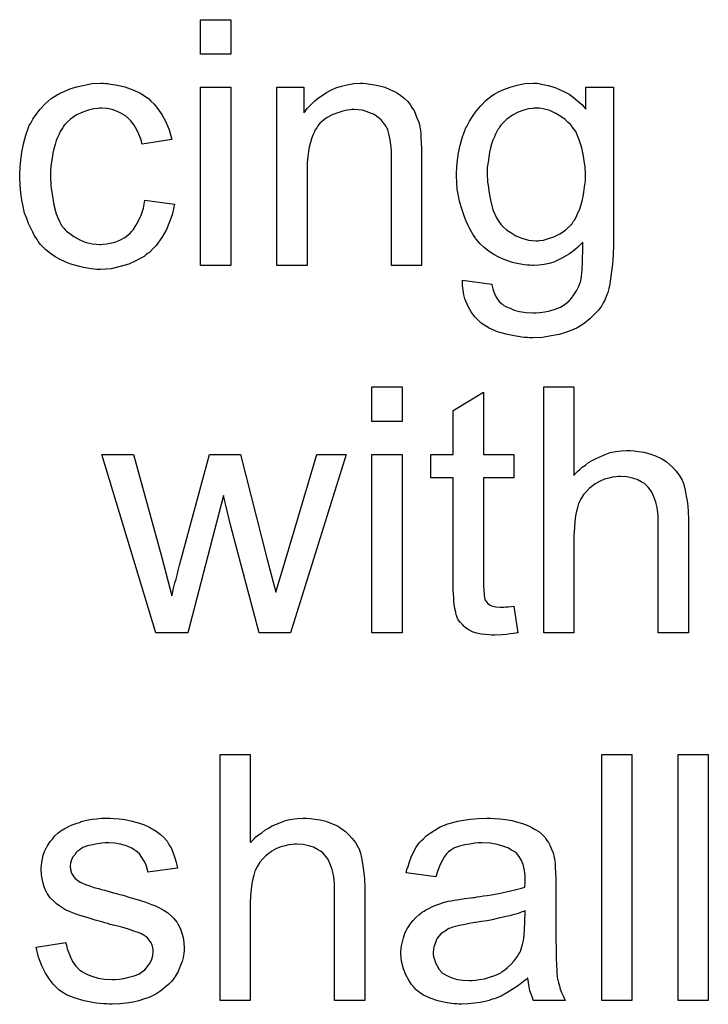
# Model space of a CAD drawing. Extents: x -1.7 to 9, y -2.8 to 5.2.
# Tile 130 of 227: x 5.915 to 6.139, y 0.409 to 0.729. Entities that reach past the tile are written whole.
import ezdxf

# ---------------------------------------------------------------- set-up
doc = ezdxf.new("R2010")
doc.units = 0
doc.layers.add('qfn32-50-23-b_document', color=1, linetype='CONTINUOUS')

msp = doc.modelspace()

# ---------------------------------------------------------------- linework, layer by layer
at = {"layer": 'qfn32-50-23-b_document', "color": 1}
for points in [[(5.983312, 0.718072), (5.973477, 0.718072), (5.973477, 0.729295), (5.983312, 0.729295), (5.983312, 0.718072)], [(5.942585, 0.708469), (5.94328, 0.708469), (5.944205, 0.708353), (5.946404, 0.708006), (5.948833, 0.707428), (5.951379, 0.706502), (5.953924, 0.705345), (5.956354, 0.703725), (5.956469, 0.703725), (5.956585, 0.703494), (5.957279, 0.7028), (5.958321, 0.701758), (5.959593, 0.700254), (5.960866, 0.698403), (5.962139, 0.696089), (5.963296, 0.693428), (5.964106, 0.690304), (5.954502, 0.6888), (5.954502, 0.688916), (5.954387, 0.689031), (5.954271, 0.689726), (5.953924, 0.690767), (5.953346, 0.692039), (5.952767, 0.693428), (5.951841, 0.694932), (5.9508, 0.69632), (5.949643, 0.697477), (5.949527, 0.697593), (5.949065, 0.69794), (5.948255, 0.698403), (5.947329, 0.698981), (5.946056, 0.69956), (5.944668, 0.700023), (5.943048, 0.70037), (5.941313, 0.700486), (5.940618, 0.700486), (5.94004, 0.70037), (5.938767, 0.700254), (5.937032, 0.699791), (5.935181, 0.699213), (5.933098, 0.698287), (5.931131, 0.696899), (5.930206, 0.696089), (5.92928, 0.695163), (5.92928, 0.695048), (5.929048, 0.694932), (5.928817, 0.694585), (5.928586, 0.694122), (5.928239, 0.693543), (5.927776, 0.692849), (5.927429, 0.692039), (5.926966, 0.691114), (5.926503, 0.689957), (5.926156, 0.688684), (5.925693, 0.687296), (5.925346, 0.685792), (5.925115, 0.684172), (5.924883, 0.682321), (5.924652, 0.680354), (5.924652, 0.678271), (5.924652, 0.678155), (5.924652, 0.677808), (5.924652, 0.677114), (5.924768, 0.67642), (5.924768, 0.675379), (5.924883, 0.674337), (5.92523, 0.671792), (5.925693, 0.669015), (5.926503, 0.666123), (5.927544, 0.663577), (5.928239, 0.662304), (5.929048, 0.661263), (5.92928, 0.661032), (5.929858, 0.660453), (5.9309, 0.659643), (5.932172, 0.658718), (5.933908, 0.657677), (5.935875, 0.656867), (5.938189, 0.656288), (5.939462, 0.656172), (5.940734, 0.656057), (5.940966, 0.656057), (5.94166, 0.656172), (5.942817, 0.656288), (5.94409, 0.656519), (5.945594, 0.656867), (5.947213, 0.657561), (5.948833, 0.658371), (5.950337, 0.659528), (5.950569, 0.659643), (5.950916, 0.660222), (5.95161, 0.661032), (5.95242, 0.662305), (5.95323, 0.663809), (5.954155, 0.66566), (5.95485, 0.667974), (5.955312, 0.670519), (5.965031, 0.669247), (5.965031, 0.669131), (5.964916, 0.668784), (5.9648, 0.668321), (5.964684, 0.667627), (5.964453, 0.666701), (5.964221, 0.665776), (5.963411, 0.663462), (5.96237, 0.661032), (5.960866, 0.658371), (5.959015, 0.655825), (5.957974, 0.654668), (5.956816, 0.653511), (5.956701, 0.653396), (5.956469, 0.65328), (5.956122, 0.653049), (5.955659, 0.652702), (5.955081, 0.652239), (5.954271, 0.651776), (5.953346, 0.651313), (5.95242, 0.650735), (5.950106, 0.649693), (5.947329, 0.648883), (5.944321, 0.648189), (5.942585, 0.648073), (5.94085, 0.647958), (5.939693, 0.647958), (5.938883, 0.648073), (5.937842, 0.648189), (5.936685, 0.64842), (5.935412, 0.648652), (5.934024, 0.648883), (5.9309, 0.649809), (5.929396, 0.650503), (5.927776, 0.651197), (5.926156, 0.652123), (5.924652, 0.653164), (5.923148, 0.654321), (5.921759, 0.65571), (5.921644, 0.655825), (5.921412, 0.656057), (5.921065, 0.656519), (5.920602, 0.657098), (5.92014, 0.657908), (5.919445, 0.658949), (5.918867, 0.660106), (5.918173, 0.661379), (5.917479, 0.662883), (5.9169, 0.664619), (5.916206, 0.666354), (5.915743, 0.668437), (5.91528, 0.670519), (5.914933, 0.672949), (5.914702, 0.675379), (5.914586, 0.67804), (5.914586, 0.678155), (5.914586, 0.678503), (5.914586, 0.678965), (5.914586, 0.679659), (5.914702, 0.680469), (5.914702, 0.681395), (5.914817, 0.682436), (5.914933, 0.683593), (5.91528, 0.686139), (5.915859, 0.688915), (5.916553, 0.691692), (5.917594, 0.694469), (5.917594, 0.694585), (5.91771, 0.694816), (5.917941, 0.695163), (5.918173, 0.695626), (5.918867, 0.696899), (5.919908, 0.698403), (5.921297, 0.700138), (5.922916, 0.701874), (5.924883, 0.703609), (5.927082, 0.704998), (5.927197, 0.704998), (5.927429, 0.705114), (5.927776, 0.705345), (5.928239, 0.705576), (5.928817, 0.705808), (5.929511, 0.706155), (5.931247, 0.706849), (5.933214, 0.707428), (5.935643, 0.708006), (5.938189, 0.708469), (5.940966, 0.708585), (5.941891, 0.708585), (5.942585, 0.708469)], [(6.027394, 0.708469), (6.028666, 0.708353), (6.03017, 0.708122), (6.03179, 0.707775), (6.033526, 0.707312), (6.035145, 0.706618), (6.035377, 0.706502), (6.03584, 0.706271), (6.03665, 0.705923), (6.037575, 0.705345), (6.038732, 0.704651), (6.039773, 0.703725), (6.040815, 0.7028), (6.04174, 0.701643), (6.041856, 0.701527), (6.042087, 0.701064), (6.042435, 0.700486), (6.043013, 0.699676), (6.043476, 0.698519), (6.043939, 0.697362), (6.044517, 0.695973), (6.044864, 0.694469), (6.044864, 0.694354), (6.04498, 0.693891), (6.045096, 0.693197), (6.045211, 0.692271), (6.045211, 0.690883), (6.045327, 0.689263), (6.045443, 0.687296), (6.045443, 0.684866), (6.045443, 0.649231), (6.035608, 0.649231), (6.035608, 0.684403), (6.035608, 0.684519), (6.035608, 0.684635), (6.035608, 0.685445), (6.035608, 0.686486), (6.035493, 0.687759), (6.035377, 0.689263), (6.035145, 0.690767), (6.034798, 0.692155), (6.034451, 0.693428), (6.034451, 0.693544), (6.03422, 0.693891), (6.033873, 0.694469), (6.033526, 0.695163), (6.032947, 0.695858), (6.032253, 0.696668), (6.031327, 0.697477), (6.030286, 0.698172), (6.03017, 0.698287), (6.029823, 0.698519), (6.029129, 0.69875), (6.028319, 0.699097), (6.027394, 0.699444), (6.026236, 0.699791), (6.024848, 0.699907), (6.02346, 0.700023), (6.022881, 0.700023), (6.022418, 0.699907), (6.021261, 0.699791), (6.019757, 0.69956), (6.018137, 0.698981), (6.016286, 0.698287), (6.014435, 0.697362), (6.0127, 0.695973), (6.012468, 0.695742), (6.012005, 0.695163), (6.011658, 0.694701), (6.011311, 0.694122), (6.010848, 0.693428), (6.010501, 0.692618), (6.010038, 0.691692), (6.009576, 0.690535), (6.009229, 0.689263), (6.008882, 0.687874), (6.00865, 0.68637), (6.008419, 0.68475), (6.008187, 0.682784), (6.008187, 0.680817), (6.008187, 0.649231), (5.998353, 0.649231), (5.998353, 0.707312), (6.007146, 0.707312), (6.007146, 0.698981), (6.007262, 0.699097), (6.007493, 0.699444), (6.00784, 0.699907), (6.008303, 0.700486), (6.008997, 0.70118), (6.009807, 0.70199), (6.010733, 0.702915), (6.01189, 0.703841), (6.013047, 0.704651), (6.014435, 0.705576), (6.015939, 0.706386), (6.017559, 0.707081), (6.01941, 0.707659), (6.021261, 0.708122), (6.023344, 0.708469), (6.025542, 0.708585), (6.026468, 0.708585), (6.027394, 0.708469)], [(6.083624, 0.708469), (6.084434, 0.708353), (6.085475, 0.708122), (6.086632, 0.70789), (6.087905, 0.707543), (6.089177, 0.707081), (6.090566, 0.706502), (6.091954, 0.705808), (6.093458, 0.704998), (6.094847, 0.704072), (6.096235, 0.702915), (6.097623, 0.701643), (6.098896, 0.700139), (6.098896, 0.707312), (6.107921, 0.707312), (6.107921, 0.657098), (6.107921, 0.656982), (6.107921, 0.65652), (6.107921, 0.655825), (6.107921, 0.6549), (6.107805, 0.653859), (6.107805, 0.652586), (6.107689, 0.651197), (6.107574, 0.649693), (6.107226, 0.646569), (6.106764, 0.64333), (6.106417, 0.641826), (6.106069, 0.640437), (6.105607, 0.639165), (6.105144, 0.638008), (6.105144, 0.637892), (6.105028, 0.637776), (6.104565, 0.637082), (6.103987, 0.636041), (6.103061, 0.634768), (6.101789, 0.63338), (6.100284, 0.631875), (6.098433, 0.630371), (6.096351, 0.629099), (6.096235, 0.629099), (6.096119, 0.628983), (6.095772, 0.628752), (6.095309, 0.628636), (6.094731, 0.628289), (6.094037, 0.628057), (6.092301, 0.627479), (6.090219, 0.626785), (6.087673, 0.626322), (6.084781, 0.625859), (6.081657, 0.625743), (6.080615, 0.625743), (6.079921, 0.625859), (6.078996, 0.625859), (6.07807, 0.625975), (6.076913, 0.626091), (6.07564, 0.626322), (6.072979, 0.6269), (6.070203, 0.62771), (6.067426, 0.628867), (6.06488, 0.630487), (6.064765, 0.630603), (6.064649, 0.630718), (6.063839, 0.631413), (6.062913, 0.632454), (6.061756, 0.633958), (6.060599, 0.635925), (6.059558, 0.638355), (6.059211, 0.639743), (6.05898, 0.641247), (6.058748, 0.642751), (6.058748, 0.644487), (6.068351, 0.643214), (6.068351, 0.642983), (6.068467, 0.64252), (6.068698, 0.64171), (6.06893, 0.640669), (6.069393, 0.639627), (6.069971, 0.638586), (6.070665, 0.637545), (6.071591, 0.636735), (6.071822, 0.636619), (6.072285, 0.636272), (6.073095, 0.635809), (6.074252, 0.635346), (6.07564, 0.634768), (6.077376, 0.634305), (6.079458, 0.633958), (6.081657, 0.633842), (6.082814, 0.633842), (6.083971, 0.633958), (6.085591, 0.634189), (6.08721, 0.634537), (6.088946, 0.634999), (6.090681, 0.635694), (6.092185, 0.636619), (6.092301, 0.636735), (6.092764, 0.637082), (6.093458, 0.637776), (6.094268, 0.638586), (6.095078, 0.639743), (6.095888, 0.641016), (6.096698, 0.64252), (6.097276, 0.644255), (6.097276, 0.644371), (6.097392, 0.644834), (6.097508, 0.64576), (6.097623, 0.646917), (6.097739, 0.647726), (6.097739, 0.648652), (6.097855, 0.649693), (6.097855, 0.65085), (6.097855, 0.652123), (6.097971, 0.653627), (6.097971, 0.655131), (6.097971, 0.656867), (6.097855, 0.656751), (6.097623, 0.65652), (6.097276, 0.656173), (6.096814, 0.65571), (6.096235, 0.655131), (6.095425, 0.654437), (6.094499, 0.653743), (6.093574, 0.653049), (6.091144, 0.65166), (6.088483, 0.650388), (6.086979, 0.649925), (6.085359, 0.649578), (6.083624, 0.649346), (6.081888, 0.649231), (6.08131, 0.649231), (6.080731, 0.649346), (6.079921, 0.649346), (6.07888, 0.649462), (6.077723, 0.649693), (6.07645, 0.649925), (6.075062, 0.650272), (6.073558, 0.650735), (6.072054, 0.651313), (6.07055, 0.652007), (6.06893, 0.652817), (6.067426, 0.653859), (6.065922, 0.655015), (6.064533, 0.656288), (6.063261, 0.657792), (6.063145, 0.657908), (6.063029, 0.658139), (6.062682, 0.658718), (6.062219, 0.659296), (6.061756, 0.660222), (6.061178, 0.661148), (6.060599, 0.662305), (6.060021, 0.663693), (6.059442, 0.665081), (6.058864, 0.666701), (6.058285, 0.668321), (6.057823, 0.670172), (6.057013, 0.674106), (6.056897, 0.676304), (6.056781, 0.678503), (6.056781, 0.678618), (6.056781, 0.67885), (6.056781, 0.679312), (6.056781, 0.679891), (6.056897, 0.680701), (6.056897, 0.681511), (6.057128, 0.683593), (6.057475, 0.685907), (6.058054, 0.688453), (6.058748, 0.691114), (6.059789, 0.693775), (6.059789, 0.693891), (6.059905, 0.694122), (6.060137, 0.694469), (6.060368, 0.694932), (6.061062, 0.696205), (6.061988, 0.697824), (6.063261, 0.69956), (6.064765, 0.701295), (6.0665, 0.703147), (6.068467, 0.704651), (6.068583, 0.704651), (6.068698, 0.704766), (6.069046, 0.704998), (6.069508, 0.705229), (6.070665, 0.705923), (6.072285, 0.706618), (6.074252, 0.707312), (6.076566, 0.708006), (6.079111, 0.708469), (6.081888, 0.708585), (6.08293, 0.708585), (6.083624, 0.708469)], [(5.983312, 0.649231), (5.973477, 0.649231), (5.973477, 0.707312), (5.983312, 0.707312), (5.983312, 0.649231)], [(6.083855, 0.700486), (6.082004, 0.700486), (6.081541, 0.70037), (6.080268, 0.700254), (6.078764, 0.699791), (6.076913, 0.699213), (6.075062, 0.698172), (6.073211, 0.696899), (6.072285, 0.695973), (6.071359, 0.695048), (6.071359, 0.694932), (6.071128, 0.694816), (6.070897, 0.694469), (6.070665, 0.694006), (6.070318, 0.693544), (6.069971, 0.692849), (6.069508, 0.692039), (6.069161, 0.691114), (6.068698, 0.690073), (6.068236, 0.6888), (6.067889, 0.687527), (6.067541, 0.686139), (6.06731, 0.684519), (6.067079, 0.682899), (6.066847, 0.681164), (6.066847, 0.679197), (6.066847, 0.679081), (6.066847, 0.678734), (6.066847, 0.678155), (6.066963, 0.677346), (6.066963, 0.67642), (6.067079, 0.675263), (6.067426, 0.672833), (6.068004, 0.670057), (6.068698, 0.667395), (6.069855, 0.664734), (6.07055, 0.663577), (6.071359, 0.662536), (6.071591, 0.662305), (6.072169, 0.661726), (6.073095, 0.660916), (6.074483, 0.659991), (6.076103, 0.658949), (6.07807, 0.658139), (6.080268, 0.657561), (6.081425, 0.657445), (6.082698, 0.65733), (6.083392, 0.65733), (6.083855, 0.657445), (6.085128, 0.657561), (6.086748, 0.658024), (6.088483, 0.658602), (6.09045, 0.659528), (6.092301, 0.660801), (6.093227, 0.66161), (6.094152, 0.662536), (6.094152, 0.662652), (6.094384, 0.662767), (6.094615, 0.663115), (6.094847, 0.663577), (6.095194, 0.66404), (6.095657, 0.664734), (6.096004, 0.665544), (6.096466, 0.666586), (6.096929, 0.667627), (6.097276, 0.668784), (6.097739, 0.670172), (6.098086, 0.671676), (6.098318, 0.67318), (6.098549, 0.674916), (6.09878, 0.676883), (6.09878, 0.67885), (6.09878, 0.678965), (6.09878, 0.679312), (6.09878, 0.679891), (6.098665, 0.680585), (6.098665, 0.681511), (6.098549, 0.682552), (6.098202, 0.684866), (6.097623, 0.687527), (6.096814, 0.690188), (6.095657, 0.692849), (6.094847, 0.694006), (6.094037, 0.695048), (6.094037, 0.695163), (6.093805, 0.695279), (6.093227, 0.695858), (6.092185, 0.696783), (6.090797, 0.697824), (6.089177, 0.69875), (6.08721, 0.699676), (6.085012, 0.700254), (6.083855, 0.700486)], [(6.039079, 0.598508), (6.029245, 0.598508), (6.029245, 0.609731), (6.039079, 0.609731), (6.039079, 0.598508)], [(6.095078, 0.581037), (6.095194, 0.581153), (6.095425, 0.581384), (6.095772, 0.581731), (6.096351, 0.58231), (6.096929, 0.582888), (6.097739, 0.583582), (6.09878, 0.584277), (6.099822, 0.585086), (6.100979, 0.585781), (6.102251, 0.586475), (6.10526, 0.587747), (6.106879, 0.588326), (6.108615, 0.588673), (6.110466, 0.588904), (6.112317, 0.58902), (6.113359, 0.58902), (6.114631, 0.588904), (6.116135, 0.588673), (6.117871, 0.588442), (6.119722, 0.587979), (6.121573, 0.587285), (6.123425, 0.586475), (6.123656, 0.586359), (6.124234, 0.586012), (6.125044, 0.585433), (6.126086, 0.584624), (6.127127, 0.583582), (6.128284, 0.582425), (6.129325, 0.581037), (6.130251, 0.579417), (6.130367, 0.579186), (6.130598, 0.578607), (6.130945, 0.577566), (6.131292, 0.576062), (6.131639, 0.574211), (6.131986, 0.572012), (6.132218, 0.569351), (6.132333, 0.566343), (6.132333, 0.529666), (6.122499, 0.529666), (6.122499, 0.566459), (6.122499, 0.566574), (6.122499, 0.566806), (6.122499, 0.567153), (6.122499, 0.567616), (6.122383, 0.568888), (6.122152, 0.570508), (6.121689, 0.572244), (6.12111, 0.573979), (6.120301, 0.575715), (6.119259, 0.577103), (6.119144, 0.577219), (6.118681, 0.577682), (6.117987, 0.57826), (6.116945, 0.578839), (6.115673, 0.579533), (6.114168, 0.579996), (6.112317, 0.580458), (6.110235, 0.580574), (6.109541, 0.580574), (6.108731, 0.580458), (6.107574, 0.580343), (6.106417, 0.579996), (6.105028, 0.579649), (6.10364, 0.57907), (6.102136, 0.57826), (6.10202, 0.578144), (6.101557, 0.577797), (6.100863, 0.577335), (6.100053, 0.57664), (6.099127, 0.575715), (6.098202, 0.574673), (6.097392, 0.573401), (6.096698, 0.572012), (6.096582, 0.571781), (6.096466, 0.571318), (6.096235, 0.570393), (6.095888, 0.569236), (6.095541, 0.567731), (6.095309, 0.56588), (6.095194, 0.563798), (6.095078, 0.561368), (6.095078, 0.529666), (6.085243, 0.529666), (6.085243, 0.609731), (6.095078, 0.609731), (6.095078, 0.581037)], [(6.065574, 0.587747), (6.075525, 0.587747), (6.075525, 0.580111), (6.065574, 0.580111), (6.065574, 0.54598), (6.065574, 0.545748), (6.065574, 0.545286), (6.065574, 0.544591), (6.06569, 0.543782), (6.065806, 0.54193), (6.065922, 0.54112), (6.066037, 0.540542), (6.066153, 0.540311), (6.0665, 0.539848), (6.066963, 0.539269), (6.067773, 0.538691), (6.068004, 0.538575), (6.068583, 0.538344), (6.069624, 0.538112), (6.071128, 0.537996), (6.072285, 0.537996), (6.072864, 0.538112), (6.073673, 0.538112), (6.074599, 0.538228), (6.075525, 0.538344), (6.076797, 0.529666), (6.076566, 0.529666), (6.076103, 0.52955), (6.075293, 0.529435), (6.074252, 0.529319), (6.073095, 0.529088), (6.071822, 0.528972), (6.069277, 0.528856), (6.068351, 0.528856), (6.067426, 0.528972), (6.066269, 0.529088), (6.06488, 0.529203), (6.063492, 0.52955), (6.062219, 0.529898), (6.060947, 0.530476), (6.060831, 0.530592), (6.060484, 0.530823), (6.060021, 0.53117), (6.059327, 0.531749), (6.058748, 0.532327), (6.058054, 0.533137), (6.05736, 0.533947), (6.056897, 0.534988), (6.056897, 0.535104), (6.056666, 0.535567), (6.05655, 0.536377), (6.056319, 0.537534), (6.056087, 0.539038), (6.055971, 0.539963), (6.055971, 0.541005), (6.055856, 0.542277), (6.05574, 0.54355), (6.05574, 0.544938), (6.05574, 0.546558), (6.05574, 0.580111), (6.048451, 0.580111), (6.048451, 0.587747), (6.05574, 0.587747), (6.05574, 0.602094), (6.065574, 0.607995), (6.065574, 0.587747)], [(6.002749, 0.529666), (5.992568, 0.529666), (5.983312, 0.564376), (5.980998, 0.574326), (5.969312, 0.529666), (5.958899, 0.529666), (5.941313, 0.587747), (5.95161, 0.587747), (5.960866, 0.554194), (5.964106, 0.541699), (5.964106, 0.541815), (5.964221, 0.542046), (5.964337, 0.542625), (5.964453, 0.542972), (5.964568, 0.54355), (5.964684, 0.544244), (5.964916, 0.545054), (5.965147, 0.54598), (5.965494, 0.547137), (5.965841, 0.548409), (5.966188, 0.549914), (5.966651, 0.551649), (5.967114, 0.553616), (5.97637, 0.587747), (5.986436, 0.587747), (5.995113, 0.553963), (5.998006, 0.542856), (6.001361, 0.554079), (6.011311, 0.587747), (6.020914, 0.587747), (6.002749, 0.529666)], [(6.039079, 0.529666), (6.029245, 0.529666), (6.029245, 0.587747), (6.039079, 0.587747), (6.039079, 0.529666)], [(5.989675, 0.461357), (5.989791, 0.461473), (5.990022, 0.461704), (5.990369, 0.462051), (5.990948, 0.46263), (5.991526, 0.463208), (5.992336, 0.463902), (5.993378, 0.464596), (5.994419, 0.465406), (5.995576, 0.466101), (5.996849, 0.466795), (5.999857, 0.468067), (6.001477, 0.468646), (6.003212, 0.468993), (6.005063, 0.469224), (6.006915, 0.46934), (6.007956, 0.46934), (6.009229, 0.469224), (6.010733, 0.468993), (6.012468, 0.468762), (6.014319, 0.468299), (6.016171, 0.467605), (6.018022, 0.466795), (6.018253, 0.466679), (6.018832, 0.466332), (6.019642, 0.465753), (6.020683, 0.464943), (6.021724, 0.463902), (6.022881, 0.462745), (6.023922, 0.461357), (6.024848, 0.459737), (6.024964, 0.459506), (6.025195, 0.458927), (6.025542, 0.457886), (6.025889, 0.456382), (6.026236, 0.454531), (6.026584, 0.452332), (6.026815, 0.449671), (6.026931, 0.446663), (6.026931, 0.409986), (6.017096, 0.409986), (6.017096, 0.446779), (6.017096, 0.446894), (6.017096, 0.447126), (6.017096, 0.447473), (6.017096, 0.447936), (6.01698, 0.449208), (6.016749, 0.450828), (6.016286, 0.452564), (6.015708, 0.454299), (6.014898, 0.456035), (6.013857, 0.457423), (6.013741, 0.457539), (6.013278, 0.458002), (6.012584, 0.45858), (6.011543, 0.459159), (6.01027, 0.459853), (6.008766, 0.460315), (6.006915, 0.460778), (6.004832, 0.460894), (6.004138, 0.460894), (6.003328, 0.460778), (6.002171, 0.460663), (6.001014, 0.460315), (5.999626, 0.459968), (5.998237, 0.45939), (5.996733, 0.45858), (5.996617, 0.458464), (5.996154, 0.458117), (5.99546, 0.457654), (5.99465, 0.45696), (5.993725, 0.456035), (5.992799, 0.454993), (5.991989, 0.453721), (5.991295, 0.452332), (5.991179, 0.452101), (5.991064, 0.451638), (5.990832, 0.450712), (5.990485, 0.449555), (5.990138, 0.448051), (5.989907, 0.4462), (5.989791, 0.444118), (5.989675, 0.441688), (5.989675, 0.409986), (5.979841, 0.409986), (5.979841, 0.49005), (5.989675, 0.49005), (5.989675, 0.461357)], [(6.113937, 0.409986), (6.104103, 0.409986), (6.104103, 0.49005), (6.113937, 0.49005), (6.113937, 0.409986)], [(6.138813, 0.409986), (6.128978, 0.409986), (6.128978, 0.49005), (6.138813, 0.49005), (6.138813, 0.409986)], [(5.945247, 0.469224), (5.946982, 0.469109), (5.948833, 0.468877), (5.9508, 0.468414), (5.952883, 0.467952), (5.95485, 0.467257), (5.954965, 0.467257), (5.955081, 0.467142), (5.955659, 0.46691), (5.956585, 0.466448), (5.957742, 0.465869), (5.959015, 0.465059), (5.960288, 0.464134), (5.961444, 0.463092), (5.962486, 0.461935), (5.962601, 0.46182), (5.962833, 0.461357), (5.963296, 0.460547), (5.963874, 0.459621), (5.964453, 0.458233), (5.965031, 0.456729), (5.965494, 0.454993), (5.965957, 0.453026), (5.956354, 0.451754), (5.956354, 0.451985), (5.956238, 0.452448), (5.956007, 0.453258), (5.955659, 0.454299), (5.955081, 0.45534), (5.954387, 0.456497), (5.953577, 0.457654), (5.95242, 0.458696), (5.952304, 0.458811), (5.951841, 0.459043), (5.951147, 0.459505), (5.950106, 0.459968), (5.948949, 0.460431), (5.947445, 0.460894), (5.945594, 0.461125), (5.943627, 0.461241), (5.94247, 0.461241), (5.941313, 0.461125), (5.939809, 0.46101), (5.938305, 0.460663), (5.936685, 0.460315), (5.935181, 0.459737), (5.933908, 0.458927), (5.933792, 0.458811), (5.933445, 0.45858), (5.932982, 0.458117), (5.93252, 0.457423), (5.931941, 0.456729), (5.931478, 0.455803), (5.931131, 0.454762), (5.931015, 0.453721), (5.931015, 0.453605), (5.931015, 0.453373), (5.931131, 0.453026), (5.931131, 0.452563), (5.931478, 0.451406), (5.932172, 0.45025), (5.932288, 0.450134), (5.932404, 0.450018), (5.932635, 0.449671), (5.933098, 0.449324), (5.933561, 0.448977), (5.934255, 0.448514), (5.935065, 0.448167), (5.93599, 0.447704), (5.936106, 0.447704), (5.936338, 0.447588), (5.9368, 0.447473), (5.93761, 0.447126), (5.938767, 0.446779), (5.940271, 0.446431), (5.941197, 0.446084), (5.942238, 0.445853), (5.943395, 0.445506), (5.944668, 0.445159), (5.944784, 0.445159), (5.945131, 0.445043), (5.945709, 0.444927), (5.946404, 0.444696), (5.947213, 0.444464), (5.948255, 0.444233), (5.950453, 0.443539), (5.952883, 0.442845), (5.955312, 0.442035), (5.957511, 0.441225), (5.958436, 0.440878), (5.959246, 0.440531), (5.959478, 0.440415), (5.95994, 0.440184), (5.960635, 0.439837), (5.961676, 0.439258), (5.962717, 0.438564), (5.963758, 0.437638), (5.9648, 0.436597), (5.965725, 0.43544), (5.965841, 0.435324), (5.966073, 0.434861), (5.966535, 0.434167), (5.966998, 0.433126), (5.967345, 0.431853), (5.967808, 0.430465), (5.968039, 0.428845), (5.968155, 0.426994), (5.968155, 0.426762), (5.968155, 0.426184), (5.968039, 0.425258), (5.967808, 0.423986), (5.967461, 0.422597), (5.966882, 0.421093), (5.966188, 0.419358), (5.965263, 0.417738), (5.965147, 0.417507), (5.964684, 0.417044), (5.964106, 0.416234), (5.96318, 0.415308), (5.961907, 0.414267), (5.960519, 0.41311), (5.958899, 0.412069), (5.956932, 0.411027), (5.956816, 0.411027), (5.956701, 0.410912), (5.956007, 0.41068), (5.95485, 0.410333), (5.953346, 0.40987), (5.951494, 0.409407), (5.949412, 0.40906), (5.947213, 0.408829), (5.944668, 0.408713), (5.943627, 0.408713), (5.942817, 0.408829), (5.941891, 0.408829), (5.940734, 0.408945), (5.939577, 0.40906), (5.938305, 0.409292), (5.935528, 0.40987), (5.932635, 0.41068), (5.929858, 0.411837), (5.928586, 0.412531), (5.927429, 0.413341), (5.927313, 0.413457), (5.927197, 0.413573), (5.926503, 0.414267), (5.925462, 0.415308), (5.924305, 0.416928), (5.923032, 0.418895), (5.921759, 0.421209), (5.920718, 0.424101), (5.919908, 0.427341), (5.929627, 0.428845), (5.929627, 0.428729), (5.929627, 0.428614), (5.929858, 0.427919), (5.93009, 0.426762), (5.930553, 0.42549), (5.931131, 0.424101), (5.931825, 0.422597), (5.932867, 0.421093), (5.934139, 0.41982), (5.934371, 0.419705), (5.934833, 0.419358), (5.935759, 0.418895), (5.936916, 0.418316), (5.93842, 0.417738), (5.940156, 0.417275), (5.942238, 0.416928), (5.944668, 0.416812), (5.945825, 0.416812), (5.946982, 0.416928), (5.948486, 0.417159), (5.950106, 0.417506), (5.951841, 0.417969), (5.953346, 0.418548), (5.954734, 0.419473), (5.95485, 0.419589), (5.955312, 0.419936), (5.955775, 0.420515), (5.956469, 0.421325), (5.957048, 0.42225), (5.957626, 0.423407), (5.957974, 0.424564), (5.958089, 0.425953), (5.958089, 0.426068), (5.958089, 0.426531), (5.957974, 0.42711), (5.957742, 0.42792), (5.957395, 0.428729), (5.956816, 0.429539), (5.956122, 0.430465), (5.955081, 0.431159), (5.954965, 0.431275), (5.954618, 0.43139), (5.95404, 0.431738), (5.953114, 0.432085), (5.951726, 0.432547), (5.950916, 0.432894), (5.94999, 0.433126), (5.948949, 0.433473), (5.947792, 0.43382), (5.946519, 0.434167), (5.945015, 0.434514), (5.944899, 0.434514), (5.944552, 0.43463), (5.943974, 0.434746), (5.94328, 0.434977), (5.942354, 0.435209), (5.941313, 0.435556), (5.939114, 0.436134), (5.936569, 0.436944), (5.934139, 0.437638), (5.931825, 0.438448), (5.930784, 0.438911), (5.929974, 0.439258), (5.929743, 0.439374), (5.92928, 0.439605), (5.928586, 0.440068), (5.92766, 0.440646), (5.926619, 0.441456), (5.925578, 0.442382), (5.924536, 0.443423), (5.923611, 0.444696), (5.923495, 0.444812), (5.923264, 0.445274), (5.922916, 0.446084), (5.922569, 0.44701), (5.922222, 0.448167), (5.921875, 0.449555), (5.921644, 0.450944), (5.921528, 0.452563), (5.921528, 0.452795), (5.921528, 0.453258), (5.921644, 0.453952), (5.921759, 0.454993), (5.921991, 0.456034), (5.922222, 0.457307), (5.922685, 0.458464), (5.923264, 0.459737), (5.923379, 0.459853), (5.923611, 0.460315), (5.923958, 0.460894), (5.924536, 0.461704), (5.92523, 0.462514), (5.92604, 0.463555), (5.926966, 0.464481), (5.928123, 0.465291), (5.928239, 0.465406), (5.928586, 0.465522), (5.929048, 0.465869), (5.929743, 0.466216), (5.930668, 0.466679), (5.93171, 0.467142), (5.932982, 0.467604), (5.934371, 0.468067), (5.934602, 0.468183), (5.935065, 0.468299), (5.935875, 0.46853), (5.936916, 0.468762), (5.938189, 0.468993), (5.939577, 0.469109), (5.941197, 0.46934), (5.943974, 0.46934), (5.945247, 0.469224)], [(6.069161, 0.469224), (6.070897, 0.469109), (6.072864, 0.468877), (6.074831, 0.46853), (6.076797, 0.468067), (6.078649, 0.467489), (6.07888, 0.467373), (6.079458, 0.467142), (6.080268, 0.466795), (6.08131, 0.466332), (6.082467, 0.465638), (6.083624, 0.464943), (6.084665, 0.464018), (6.085591, 0.463092), (6.085706, 0.462977), (6.085938, 0.46263), (6.086285, 0.462051), (6.086748, 0.461357), (6.087326, 0.460315), (6.087789, 0.459274), (6.088252, 0.458002), (6.088599, 0.456497), (6.088599, 0.456382), (6.088715, 0.456035), (6.08883, 0.45534), (6.088946, 0.454415), (6.088946, 0.453142), (6.089062, 0.451638), (6.089177, 0.449671), (6.089177, 0.447473), (6.089177, 0.434283), (6.089177, 0.434167), (6.089177, 0.433704), (6.089177, 0.43301), (6.089177, 0.432085), (6.089177, 0.431043), (6.089177, 0.429771), (6.089293, 0.426994), (6.089293, 0.424101), (6.089409, 0.421209), (6.089524, 0.419936), (6.089524, 0.418779), (6.08964, 0.417738), (6.089756, 0.416928), (6.089756, 0.416812), (6.089872, 0.416349), (6.089987, 0.415655), (6.090334, 0.41473), (6.090566, 0.413688), (6.091029, 0.412531), (6.091607, 0.411259), (6.092185, 0.409986), (6.081888, 0.409986), (6.081773, 0.410102), (6.081657, 0.410565), (6.081425, 0.411143), (6.081078, 0.412069), (6.080731, 0.41311), (6.0805, 0.414383), (6.080268, 0.415771), (6.080037, 0.417275), (6.079921, 0.417275), (6.079806, 0.417044), (6.079111, 0.416465), (6.07807, 0.415655), (6.076682, 0.414614), (6.074946, 0.413573), (6.073211, 0.412416), (6.071359, 0.411374), (6.069393, 0.410565), (6.069161, 0.410449), (6.068467, 0.410333), (6.067426, 0.409986), (6.066153, 0.409639), (6.064533, 0.409292), (6.062682, 0.40906), (6.060599, 0.408829), (6.058517, 0.408713), (6.057591, 0.408713), (6.056897, 0.408829), (6.056087, 0.408829), (6.055162, 0.408945), (6.053079, 0.409292), (6.050765, 0.40987), (6.04822, 0.41068), (6.045905, 0.411837), (6.043823, 0.413341), (6.043592, 0.413573), (6.043013, 0.414151), (6.042203, 0.415192), (6.041278, 0.416581), (6.040352, 0.418316), (6.039542, 0.420283), (6.038963, 0.422713), (6.038848, 0.42387), (6.038732, 0.425258), (6.038732, 0.42549), (6.038732, 0.425953), (6.038848, 0.426762), (6.038963, 0.427804), (6.039195, 0.429077), (6.039542, 0.430349), (6.040005, 0.431738), (6.040583, 0.43301), (6.040699, 0.433126), (6.04093, 0.433589), (6.041393, 0.434283), (6.041972, 0.435093), (6.042666, 0.436019), (6.043592, 0.436944), (6.044517, 0.43787), (6.045674, 0.43868), (6.04579, 0.438795), (6.046253, 0.439027), (6.046831, 0.43949), (6.047757, 0.439952), (6.048798, 0.440415), (6.050071, 0.440994), (6.051343, 0.441456), (6.052847, 0.441919), (6.052963, 0.441919), (6.053426, 0.442035), (6.05412, 0.442266), (6.055046, 0.442382), (6.056203, 0.442613), (6.057707, 0.442845), (6.059442, 0.443192), (6.061525, 0.443423), (6.061641, 0.443423), (6.062104, 0.443539), (6.062682, 0.443539), (6.063492, 0.443655), (6.064417, 0.44377), (6.065574, 0.444002), (6.066847, 0.444118), (6.068236, 0.444349), (6.071012, 0.444927), (6.074021, 0.445506), (6.076682, 0.4462), (6.077954, 0.446547), (6.079111, 0.446894), (6.079111, 0.44701), (6.079111, 0.447241), (6.079227, 0.447936), (6.079227, 0.448745), (6.079227, 0.449208), (6.079227, 0.44944), (6.079227, 0.449555), (6.079227, 0.449671), (6.079227, 0.450365), (6.079111, 0.451522), (6.07888, 0.452795), (6.078533, 0.454183), (6.077954, 0.455572), (6.07726, 0.456844), (6.076335, 0.457886), (6.076219, 0.458002), (6.07564, 0.458464), (6.074715, 0.458927), (6.073558, 0.459621), (6.071938, 0.4602), (6.070087, 0.460778), (6.067773, 0.461125), (6.065112, 0.461241), (6.063955, 0.461241), (6.062798, 0.461125), (6.061178, 0.460894), (6.059558, 0.460663), (6.057823, 0.4602), (6.056203, 0.459621), (6.054814, 0.458811), (6.054699, 0.458696), (6.054236, 0.458349), (6.053657, 0.45777), (6.052963, 0.456844), (6.052269, 0.455688), (6.051459, 0.454183), (6.050765, 0.452332), (6.050071, 0.45025), (6.040468, 0.451522), (6.040468, 0.451638), (6.040583, 0.451754), (6.040583, 0.452101), (6.040699, 0.452564), (6.041046, 0.453605), (6.041509, 0.455109), (6.042087, 0.456613), (6.042782, 0.458233), (6.043707, 0.459853), (6.044748, 0.461357), (6.044864, 0.461473), (6.045327, 0.461935), (6.046021, 0.46263), (6.046947, 0.463555), (6.04822, 0.464481), (6.049724, 0.465406), (6.051459, 0.466448), (6.053426, 0.467257), (6.053542, 0.467257), (6.053657, 0.467373), (6.054005, 0.467489), (6.054467, 0.467605), (6.055624, 0.467952), (6.057244, 0.468299), (6.059095, 0.468646), (6.061409, 0.468993), (6.063839, 0.469224), (6.066616, 0.46934), (6.067889, 0.46934), (6.069161, 0.469224)], [(6.079227, 0.439142), (6.079111, 0.439142), (6.078996, 0.439027), (6.078649, 0.438911), (6.078186, 0.438795), (6.077607, 0.438564), (6.076913, 0.438332), (6.076103, 0.438101), (6.075178, 0.43787), (6.074136, 0.437523), (6.072864, 0.437291), (6.071591, 0.436944), (6.070087, 0.436597), (6.068467, 0.43625), (6.066847, 0.435903), (6.064996, 0.435671), (6.063029, 0.435324), (6.062798, 0.435324), (6.062104, 0.435209), (6.060947, 0.434977), (6.059674, 0.434746), (6.058285, 0.434514), (6.056897, 0.434167), (6.055624, 0.43382), (6.054467, 0.433357), (6.054352, 0.433357), (6.054005, 0.433126), (6.053542, 0.432895), (6.053079, 0.432548), (6.05169, 0.431622), (6.050533, 0.430233), (6.050533, 0.430118), (6.050302, 0.429886), (6.050186, 0.429424), (6.049955, 0.428845), (6.049724, 0.428151), (6.049492, 0.427457), (6.049377, 0.426531), (6.049261, 0.425606), (6.049261, 0.42549), (6.049261, 0.424911), (6.049377, 0.424217), (6.049608, 0.423291), (6.049955, 0.42225), (6.050533, 0.421209), (6.051228, 0.420052), (6.052153, 0.419011), (6.052269, 0.418895), (6.052732, 0.418663), (6.053426, 0.418201), (6.054352, 0.417738), (6.055624, 0.417275), (6.057128, 0.416812), (6.058864, 0.416581), (6.060947, 0.416465), (6.061872, 0.416465), (6.063029, 0.416581), (6.064302, 0.416812), (6.065922, 0.417044), (6.067541, 0.417507), (6.069277, 0.418085), (6.071012, 0.418895), (6.071244, 0.419011), (6.071707, 0.419358), (6.072516, 0.419936), (6.073442, 0.420746), (6.074483, 0.421672), (6.07564, 0.422829), (6.076566, 0.424217), (6.077492, 0.425721), (6.077607, 0.425837), (6.077723, 0.4263), (6.077954, 0.42711), (6.078301, 0.428151), (6.078649, 0.429539), (6.07888, 0.431159), (6.078996, 0.433126), (6.079111, 0.43544), (6.079227, 0.439142)]]:
    msp.add_lwpolyline(points, dxfattribs=at)

doc.saveas('drawing.dxf')
